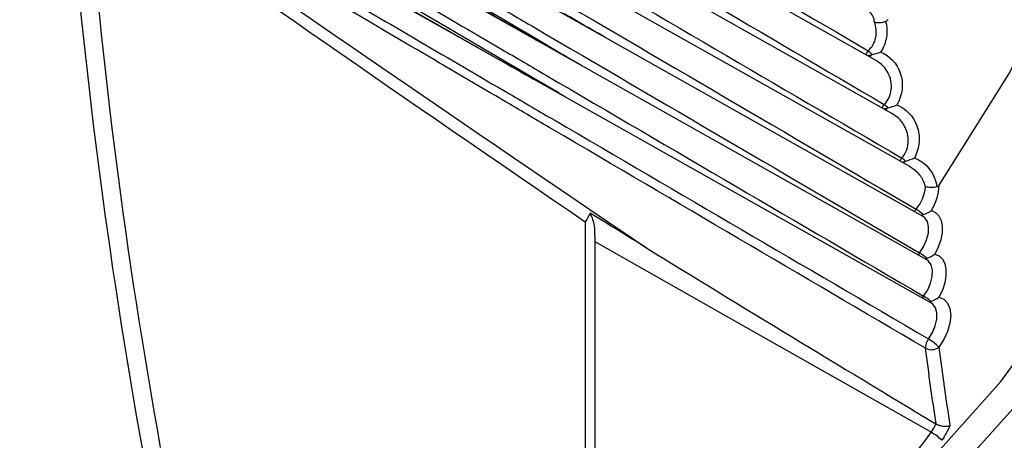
# Model space of a CAD drawing. Header units: millimetres. Extents: x 15231 to 16570, y 10019 to 11489.
# Tile 49 of 206: x 16242 to 16257, y 10220 to 10227. Entities that reach past the tile are written whole.
import ezdxf

# ---------------------------------------------------------------- set-up
doc = ezdxf.new("R2010")
doc.units = ezdxf.units.MM

msp = doc.modelspace()

# ---------------------------------------------------------------- linework, layer by layer
at = {"color": 7, "linetype": 'Continuous', "lineweight": 25}
for p, q in [((16254.999, 10226.152), (16242.327, 10233.288)), ((16255.253, 10225.327), (16242.371, 10232.581)), ((16255.531, 10224.501), (16242.433, 10231.877)), ((16255.735, 10223.729), (16242.512, 10231.176)), ((16255.794, 10223.053), (16242.609, 10230.478)), ((16255.864, 10222.384), (16242.724, 10229.783)), ((16250.497, 10216.403), (16250.497, 10223.647)), ((16250.65, 10216.195), (16250.65, 10223.43))]:
    msp.add_line(p, q, dxfattribs=at)
at = {"color": 7, "linetype": 'Continuous', "lineweight": 25, "flags": 128}
for points in [[(16255.734, 10241.759), (16257.262, 10241.816), (16258.654, 10241.521), (16259.875, 10240.882), (16260.893, 10239.916), (16261.681, 10238.648), (16262.217, 10237.111), (16262.489, 10235.346), (16262.489, 10233.398), (16262.217, 10231.319), (16261.681, 10229.162), (16260.893, 10226.985), (16259.875, 10224.844), (16258.654, 10222.796), (16257.262, 10220.893), (16255.734, 10219.185)], [(16255.447, 10219.495), (16256.944, 10221.167), (16258.309, 10223.031), (16259.505, 10225.038), (16260.502, 10227.136), (16261.273, 10229.269), (16261.799, 10231.381), (16262.066, 10233.418), (16262.066, 10235.327), (16261.799, 10237.056), (16261.273, 10238.562), (16260.502, 10239.804), (16259.505, 10240.75), (16258.7, 10241.217)], [(16255.986, 10224.214), (16257.081, 10225.961), (16257.954, 10227.816), (16258.569, 10229.701), (16258.898, 10231.534), (16258.928, 10233.237), (16258.658, 10234.738), (16258.098, 10235.972), (16257.274, 10236.888), (16256.22, 10237.446)], [(16250.45, 10226.062), (16250.441, 10226.068), (16250.231, 10226.189), (16250.219, 10226.196)], [(16255.865, 10223.818), (16255.93, 10223.789), (16255.981, 10223.738), (16256.016, 10223.666), (16256.033, 10223.577), (16256.031, 10223.475), (16256.01, 10223.366), (16255.972, 10223.253), (16255.918, 10223.143)], [(16255.681, 10223.162), (16255.744, 10223.259), (16255.791, 10223.364), (16255.818, 10223.469), (16255.822, 10223.566), (16255.804, 10223.648), (16255.764, 10223.708), (16255.735, 10223.729)], [(16255.704, 10223.747), (16255.72, 10223.751), (16255.739, 10223.757)], [(16255.86, 10220.38), (16255.751, 10220.442), (16252.872, 10222.074), (16250.65, 10223.334)], [(16255.744, 10222.491), (16255.807, 10222.589), (16255.853, 10222.694), (16255.878, 10222.799), (16255.881, 10222.895), (16255.861, 10222.976), (16255.82, 10223.034), (16255.794, 10223.053)], [(16255.763, 10223.071), (16255.773, 10223.073), (16255.792, 10223.079)], [(16255.792, 10223.079), (16255.781, 10223.071), (16255.772, 10223.066)], [(16255.918, 10223.143), (16255.984, 10223.116), (16256.037, 10223.066), (16256.073, 10222.996), (16256.091, 10222.908), (16256.091, 10222.807), (16256.072, 10222.698), (16256.035, 10222.586), (16255.982, 10222.475)], [(16255.982, 10222.475), (16256.058, 10222.445), (16256.115, 10222.384), (16256.151, 10222.298), (16256.164, 10222.192), (16256.151, 10222.071), (16256.115, 10221.943), (16256.058, 10221.817), (16255.982, 10221.699)], [(16255.819, 10221.828), (16255.88, 10221.926), (16255.925, 10222.032), (16255.949, 10222.136), (16255.95, 10222.232), (16255.929, 10222.311), (16255.887, 10222.368), (16255.864, 10222.384)], [(16255.833, 10222.402), (16255.838, 10222.403), (16255.857, 10222.41)], [(16255.857, 10222.41), (16255.845, 10222.401), (16255.84, 10222.398)]]:
    msp.add_lwpolyline(points, dxfattribs=at)
at = {"color": 7, "linetype": 'Continuous', "lineweight": 25}
for centre, radius, start, end in [((16254.787, 10226.746), 0.193, 358.4466, 56.1976), ((16255.082, 10226.13), 0.258, 139.7464, 155.0754), ((16254.451, 10225.751), 0.697, 44.4985, 51.5788), ((16254.835, 10226.562), 0.341, 276.4767, 286.9405), ((16254.841, 10226.291), 0.109, 307.4122, 329.5912), ((16255.331, 10225.299), 0.259, 140.2554, 153.8436), ((16255.073, 10225.737), 0.344, 279.3499, 288.2097), ((16254.748, 10224.933), 0.656, 47.0781, 54.0751), ((16255.088, 10225.464), 0.107, 309.5771, 329.5606), ((16255.605, 10224.468), 0.259, 140.758, 152.3066), ((16255.056, 10224.11), 0.627, 49.4824, 56.2622), ((16255.335, 10224.909), 0.346, 281.9772, 289.2475), ((16255.36, 10224.636), 0.104, 311.816, 329.1995), ((16255.114, 10224.259), 0.663, 320.7807, 353.902), ((16255.156, 10224.252), 0.83, 328.541, 357.3611), ((16255.83, 10223.678), 0.259, 141.275, 151.0476), ((16255.289, 10223.274), 0.66, 47.0134, 59.0742), ((16255.677, 10223.827), 0.0941, 293.497, 311.2924), ((16255.885, 10223.002), 0.259, 141.8654, 150.6041), ((16255.318, 10222.555), 0.708, 47.8866, 59.1382), ((16255.95, 10222.333), 0.26, 142.4534, 150.1349), ((16255.354, 10221.836), 0.763, 48.7624, 59.2021), ((16255.988, 10221.692), 0.217, 141.1603, 182.3682), ((16255.454, 10221.199), 0.727, 43.3872, 59.882), ((16255.863, 10221.869), 0.208, 243.5946, 304.8726), ((16292.702, 10226.241), 37.212, 187.0361, 188.8591), ((16292.766, 10226.238), 37.063, 187.0355, 188.9296), ((16243.306, 10229.312), 15.407, 312.8913, 324.5681), ((16255.423, 10219.627), 0.871, 46.1825, 59.8524)]:
    msp.add_arc(centre, radius, start, end, dxfattribs=at)
for centre, major_axis, ratio, start_param, end_param in [((18366.082, 9049.277), (2141.811, -1195.956), 0.014532, 3.281376, 3.309394), ((16297.265, 10204.118), (-39.034, 65.275), 0.587369, 0.86496, 0.999236), ((18367.471, 9050.107), (2143.22, -1195.163), 0.015113, 3.281823, 3.306903), ((16297.126, 10204.035), (-39.134, 65.449), 0.587343, 0.864984, 0.99926)]:
    msp.add_ellipse(centre, major_axis=major_axis, ratio=ratio, start_param=start_param, end_param=end_param, dxfattribs=at)
for points, knots in [([(16232.087, 10195.953), (16232.087, 10195.953), (16232.187, 10195.992), (16232.865, 10196.27), (16236.153, 10197.58), (16240.724, 10199.52), (16255.672, 10206.248), (16270.683, 10213.978), (16287.26, 10223.458), (16292.069, 10226.26), (16305.847, 10234.429), (16321.078, 10244.017), (16339.989, 10256.567), (16348.327, 10262.239), (16354.179, 10266.304), (16355.219, 10267.016), (16355.378, 10267.127)], [0.0831025, 0.0831025, 0.0831025, 0.0831025, 0.0831028, 0.085856, 0.101481, 0.1717935, 0.2030435, 0.4686685, 0.4999594, 0.5311685, 0.5624185, 0.7655435, 0.8124185, 0.898356, 0.913981, 0.916816, 0.916816, 0.916816, 0.916816]), ([(16239.761, 10200.373), (16247.544, 10204.061), (16263.107, 10211.437), (16286.495, 10223.898), (16309.857, 10237.399), (16330.905, 10250.436), (16344.106, 10259.409), (16349.572, 10263.124)], [0, 0, 0, 0, 0.212493, 0.424904, 0.637459, 0.84987, 1, 1, 1, 1]), ([(16242.29, 10233.679), (16243.553, 10232.939), (16244.816, 10232.199), (16246.078, 10231.459), (16247.007, 10230.915), (16247.935, 10230.371), (16248.863, 10229.827), (16249.095, 10229.691), (16249.327, 10229.555), (16249.559, 10229.419), (16251.335, 10228.379), (16253.11, 10227.338), (16254.884, 10226.297)], [0.0001965, 0.0001965, 0.0001965, 0.0001965, 0.00554402, 0.00554402, 0.00554402, 0.0094758, 0.0094758, 0.0094758, 0.01045875, 0.01045875, 0.01045875, 0.01797962, 0.01797962, 0.01797962, 0.01797962]), ([(16242.318, 10232.972), (16243.578, 10232.235), (16244.838, 10231.497), (16246.097, 10230.759), (16247.026, 10230.215), (16247.954, 10229.672), (16248.883, 10229.128), (16249.115, 10228.992), (16249.347, 10228.856), (16249.579, 10228.72), (16251.43, 10227.635), (16253.282, 10226.55), (16255.133, 10225.465)], [0.00019483, 0.00019483, 0.00019483, 0.00019483, 0.00552806, 0.00552806, 0.00552806, 0.00945984, 0.00945984, 0.00945984, 0.01044279, 0.01044279, 0.01044279, 0.01828497, 0.01828497, 0.01828497, 0.01828497]), ([(16242.365, 10232.268), (16243.619, 10231.534), (16244.873, 10230.8), (16246.127, 10230.066), (16247.056, 10229.522), (16247.985, 10228.978), (16248.913, 10228.435), (16249.145, 10228.299), (16249.377, 10228.163), (16249.609, 10228.027), (16251.541, 10226.895), (16253.473, 10225.763), (16255.404, 10224.632)], [0.00019324, 0.00019324, 0.00019324, 0.00019324, 0.00550215, 0.00550215, 0.00550215, 0.00943394, 0.00943394, 0.00943394, 0.01041688, 0.01041688, 0.01041688, 0.01859844, 0.01859844, 0.01859844, 0.01859844]), ([(16242.429, 10231.567), (16243.676, 10230.838), (16244.922, 10230.109), (16246.168, 10229.379), (16247.097, 10228.836), (16248.026, 10228.292), (16248.954, 10227.748), (16249.186, 10227.612), (16249.419, 10227.477), (16249.651, 10227.341), (16251.643, 10226.174), (16253.636, 10225.007), (16255.628, 10223.84)], [0.00019173, 0.00019173, 0.00019173, 0.00019173, 0.00546632, 0.00546632, 0.00546632, 0.0093981, 0.0093981, 0.0093981, 0.01038105, 0.01038105, 0.01038105, 0.01881841, 0.01881841, 0.01881841, 0.01881841]), ([(16262.932, 10231.278), (16262.748, 10230.416), (16262.389, 10228.73), (16261.455, 10226.19), (16260.291, 10223.756), (16258.879, 10221.456), (16257.275, 10219.351), (16255.516, 10217.51), (16253.656, 10215.969), (16251.751, 10214.808), (16250.104, 10214.075), (16249.143, 10213.91), (16248.79, 10213.85)], [0, 0, 0, 0, 0.108628, 0.212558, 0.316487, 0.420412, 0.524337, 0.628217, 0.732097, 0.835921, 0.939746, 1, 1, 1, 1]), ([(16242.512, 10230.869), (16243.748, 10230.146), (16244.984, 10229.423), (16246.22, 10228.7), (16247.149, 10228.156), (16248.077, 10227.613), (16249.006, 10227.069), (16249.238, 10226.933), (16249.471, 10226.798), (16249.703, 10226.662), (16251.696, 10225.495), (16253.688, 10224.329), (16255.681, 10223.162)], [0.0001903, 0.0001903, 0.0001903, 0.0001903, 0.00542057, 0.00542057, 0.00542057, 0.00935236, 0.00935236, 0.00935236, 0.01033531, 0.01033531, 0.01033531, 0.01877266, 0.01877266, 0.01877266, 0.01877266]), ([(16250.219, 10226.196), (16250.149, 10226.237), (16250.079, 10226.278), (16250.008, 10226.32), (16247.937, 10227.537), (16245.866, 10228.755), (16243.795, 10229.973), (16243.361, 10230.229), (16242.926, 10230.485), (16242.492, 10230.741)], [0.00518864, 0.00518864, 0.00518864, 0.00518864, 0.0054866, 0.0054866, 0.0054866, 0.01426515, 0.01426515, 0.01426515, 0.0161068, 0.0161068, 0.0161068, 0.0161068]), ([(16242.517, 10230.558), (16242.661, 10230.477), (16242.805, 10230.395), (16242.949, 10230.313), (16243.715, 10229.88), (16244.481, 10229.446), (16245.247, 10229.012), (16246.515, 10228.295), (16247.783, 10227.576), (16249.051, 10226.858), (16249.279, 10226.729), (16249.507, 10226.599), (16249.735, 10226.47), (16249.896, 10226.379), (16250.058, 10226.287), (16250.219, 10226.196)], [0.00020151, 0.00020151, 0.00020151, 0.00020151, 0.00081342, 0.00081342, 0.00081342, 0.00406711, 0.00406711, 0.00406711, 0.00945178, 0.00945178, 0.00945178, 0.01041984, 0.01041984, 0.01041984, 0.01110552, 0.01110552, 0.01110552, 0.01110552]), ([(16242.612, 10230.174), (16243.874, 10229.436), (16245.137, 10228.698), (16246.399, 10227.96), (16247.331, 10227.414), (16248.263, 10226.869), (16249.195, 10226.324), (16249.428, 10226.188), (16249.661, 10226.052), (16249.893, 10225.915), (16251.844, 10224.774), (16253.794, 10223.633), (16255.744, 10222.491)], [0.00018894, 0.00018894, 0.00018894, 0.00018894, 0.00552991, 0.00552991, 0.00552991, 0.00947419, 0.00947419, 0.00947419, 0.01046026, 0.01046026, 0.01046026, 0.01871706, 0.01871706, 0.01871706, 0.01871706]), ([(16250.19, 10225.579), (16250.151, 10225.602), (16250.112, 10225.625), (16250.073, 10225.648), (16248.001, 10226.865), (16245.93, 10228.083), (16243.858, 10229.301), (16243.437, 10229.549), (16243.017, 10229.797), (16242.596, 10230.044)], [0.00532148, 0.00532148, 0.00532148, 0.00532148, 0.0054866, 0.0054866, 0.0054866, 0.01426515, 0.01426515, 0.01426515, 0.01604907, 0.01604907, 0.01604907, 0.01604907]), ([(16242.626, 10229.864), (16242.77, 10229.782), (16242.914, 10229.7), (16243.058, 10229.619), (16243.825, 10229.185), (16244.592, 10228.75), (16245.359, 10228.316), (16246.618, 10227.602), (16247.878, 10226.888), (16249.137, 10226.174), (16249.323, 10226.069), (16249.508, 10225.964), (16249.694, 10225.858)], [0.00020213, 0.00020213, 0.00020213, 0.00020213, 0.00081446, 0.00081446, 0.00081446, 0.0040723, 0.0040723, 0.0040723, 0.00942245, 0.00942245, 0.00942245, 0.01021124, 0.01021124, 0.01021124, 0.01021124]), ([(16242.729, 10229.482), (16243.994, 10228.743), (16245.258, 10228.005), (16246.521, 10227.266), (16247.455, 10226.72), (16248.388, 10226.174), (16249.321, 10225.629), (16249.555, 10225.492), (16249.788, 10225.356), (16250.021, 10225.219), (16251.954, 10224.089), (16253.887, 10222.958), (16255.819, 10221.828)], [0.00018766, 0.00018766, 0.00018766, 0.00018766, 0.00553472, 0.00553472, 0.00553472, 0.00948433, 0.00948433, 0.00948433, 0.01047173, 0.01047173, 0.01047173, 0.01865163, 0.01865163, 0.01865163, 0.01865163]), ([(16255.771, 10221.683), (16253.841, 10222.816), (16251.91, 10223.949), (16249.98, 10225.083), (16249.747, 10225.22), (16249.514, 10225.357), (16249.281, 10225.494), (16248.348, 10226.041), (16247.416, 10226.589), (16246.484, 10227.137), (16245.229, 10227.874), (16243.973, 10228.613), (16242.717, 10229.351)], [0.00015001, 0.00015001, 0.00015001, 0.00015001, 0.00832995, 0.00832995, 0.00832995, 0.00931736, 0.00931736, 0.00931736, 0.013267, 0.013267, 0.013267, 0.01858717, 0.01858717, 0.01858717, 0.01858717]), ([(16250.799, 10226.509), (16250.661, 10226.588), (16250.454, 10226.708), (16250.243, 10226.829), (16250.169, 10226.872), (16250.165, 10226.874)], [0, 0, 0, 0, 0.650041, 0.980685, 1, 1, 1, 1]), ([(16254.884, 10226.297), (16254.945, 10226.352), (16254.986, 10226.427), (16255.018, 10226.587), (16255.009, 10226.668), (16254.98, 10226.741)], [0, 0, 0, 0, 0.5, 0.5, 1, 1, 1, 1]), ([(16255.155, 10226.751), (16255.14, 10226.745), (16255.124, 10226.74), (16255.108, 10226.736), (16255.092, 10226.733), (16255.075, 10226.731), (16255.059, 10226.73), (16255.043, 10226.729), (16255.027, 10226.73), (16255.012, 10226.732), (16255.002, 10226.734), (16254.991, 10226.737), (16254.982, 10226.74), (16254.981, 10226.74), (16254.981, 10226.741), (16254.98, 10226.741)], [0, 0, 0, 0, 0.0000499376, 0.0000499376, 0.0000499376, 0.0000998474, 0.0000998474, 0.0000998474, 0.0001502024, 0.0001502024, 0.0001502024, 0.0001878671, 0.0001878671, 0.0001878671, 0.0001916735, 0.0001916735, 0.0001916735, 0.0001916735]), ([(16255.155, 10226.751), (16255.176, 10226.675), (16255.181, 10226.593), (16255.155, 10226.429), (16255.124, 10226.348), (16255.077, 10226.278)], [0, 0, 0, 0, 0.5, 0.5, 1, 1, 1, 1]), ([(16255.187, 10226.783), (16255.184, 10226.777), (16255.18, 10226.771), (16255.175, 10226.766), (16255.171, 10226.761), (16255.166, 10226.757), (16255.161, 10226.754), (16255.159, 10226.753), (16255.157, 10226.752), (16255.155, 10226.751)], [0, 0, 0, 0, 0.00002170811, 0.00002170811, 0.00002170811, 0.00004025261, 0.00004025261, 0.00004025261, 0.00004682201, 0.00004682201, 0.00004682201, 0.00004682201]), ([(16255.077, 10226.278), (16255.217, 10226.221), (16255.331, 10226.102), (16255.408, 10225.873), (16255.418, 10225.788), (16255.4, 10225.617), (16255.372, 10225.532), (16255.327, 10225.458)], [0, 0, 0, 0, 0.5, 0.5, 0.75, 0.75, 1, 1, 1, 1]), ([(16255.133, 10225.465), (16255.133, 10225.465), (16255.164, 10225.497), (16255.215, 10225.571), (16255.246, 10225.687), (16255.246, 10225.812), (16255.208, 10225.941), (16255.123, 10226.068), (16255.04, 10226.123), (16254.998, 10226.151)], [0, 0, 0, 0, 0.003188, 0.160773, 0.314434, 0.427674, 0.6153, 0.806085, 1, 1, 1, 1]), ([(16255.327, 10225.458), (16255.469, 10225.403), (16255.584, 10225.285), (16255.667, 10225.055), (16255.679, 10224.971), (16255.667, 10224.799), (16255.643, 10224.713), (16255.602, 10224.636)], [0, 0, 0, 0, 0.5, 0.5, 0.75, 0.75, 1, 1, 1, 1]), ([(16255.404, 10224.632), (16255.408, 10224.636), (16255.442, 10224.674), (16255.491, 10224.763), (16255.514, 10224.907), (16255.494, 10225.028), (16255.443, 10225.148), (16255.369, 10225.252), (16255.286, 10225.302), (16255.251, 10225.323)], [0, 0, 0, 0, 0.022306, 0.183074, 0.356156, 0.532588, 0.626608, 0.842169, 1, 1, 1, 1]), ([(16255.773, 10224.189), (16255.766, 10224.213), (16255.74, 10224.293), (16255.663, 10224.41), (16255.573, 10224.47), (16255.53, 10224.499)], [0, 0, 0, 0, 0.18438, 0.609382, 1, 1, 1, 1]), ([(16255.952, 10224.187), (16255.938, 10224.183), (16255.922, 10224.18), (16255.905, 10224.178), (16255.889, 10224.176), (16255.872, 10224.175), (16255.856, 10224.175), (16255.839, 10224.176), (16255.823, 10224.177), (16255.808, 10224.18), (16255.797, 10224.182), (16255.786, 10224.185), (16255.776, 10224.188), (16255.775, 10224.188), (16255.774, 10224.188), (16255.773, 10224.189)], [0, 0, 0, 0, 0.0000499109, 0.0000499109, 0.0000499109, 0.0000997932, 0.0000997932, 0.0000997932, 0.0001501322, 0.0001501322, 0.0001501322, 0.0001892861, 0.0001892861, 0.0001892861, 0.0001930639, 0.0001930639, 0.0001930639, 0.0001930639]), ([(16255.952, 10224.187), (16255.959, 10224.189), (16255.965, 10224.192), (16255.97, 10224.197), (16255.975, 10224.201), (16255.98, 10224.206), (16255.984, 10224.211), (16255.985, 10224.212), (16255.985, 10224.213), (16255.986, 10224.214)], [0, 0, 0, 0, 0.00002126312, 0.00002126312, 0.00002126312, 0.00004216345, 0.00004216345, 0.00004216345, 0.00004476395, 0.00004476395, 0.00004476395, 0.00004476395]), ([(16251.451, 10223.237), (16251.299, 10223.331), (16251.147, 10223.425), (16250.995, 10223.519), (16250.854, 10223.605), (16250.713, 10223.692), (16250.572, 10223.778)], [0, 0, 0, 0, 0.000641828, 0.000641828, 0.000641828, 0.0012342, 0.0012342, 0.0012342, 0.0012342]), ([(16250.572, 10223.778), (16250.598, 10223.712), (16250.643, 10223.597), (16250.641, 10223.48), (16250.64, 10223.43)], [0, 0, 0, 0, 0.570493, 1, 1, 1, 1]), ([(16255.937, 10220.509), (16255.948, 10220.503), (16255.962, 10220.497), (16255.976, 10220.492), (16255.99, 10220.487), (16256.006, 10220.483), (16256.022, 10220.48), (16256.038, 10220.477), (16256.054, 10220.475), (16256.07, 10220.475), (16256.087, 10220.474), (16256.104, 10220.475), (16256.119, 10220.477), (16256.13, 10220.479), (16256.141, 10220.481), (16256.15, 10220.485), (16256.151, 10220.485), (16256.152, 10220.485), (16256.152, 10220.485)], [0, 0, 0, 0, 0.0000475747, 0.0000475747, 0.0000475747, 0.0000950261, 0.0000950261, 0.0000950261, 0.0001443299, 0.0001443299, 0.0001443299, 0.0001974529, 0.0001974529, 0.0001974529, 0.0002373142, 0.0002373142, 0.0002373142, 0.0002403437, 0.0002403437, 0.0002403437, 0.0002403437])]:
    msp.add_open_spline(points, degree=3, knots=knots, dxfattribs=at)
for points in [[(16254.949, 10226.24), (16254.993, 10226.25), (16255.037, 10226.263), (16255.077, 10226.278)], [(16254.934, 10226.236), (16254.939, 10226.237), (16254.944, 10226.238), (16254.949, 10226.24)], [(16255.18, 10225.41), (16255.185, 10225.411), (16255.19, 10225.413), (16255.195, 10225.414)], [(16255.195, 10225.414), (16255.241, 10225.426), (16255.286, 10225.441), (16255.327, 10225.458)], [(16255.449, 10224.582), (16255.454, 10224.584), (16255.459, 10224.585), (16255.464, 10224.587)], [(16255.464, 10224.587), (16255.512, 10224.601), (16255.559, 10224.617), (16255.602, 10224.636)], [(16255.602, 10224.636), (16255.78, 10224.57), (16255.92, 10224.399), (16255.952, 10224.187)], [(16255.739, 10223.757), (16255.784, 10223.774), (16255.828, 10223.794), (16255.865, 10223.818)], [(16250.572, 10223.778), (16250.551, 10223.736), (16250.526, 10223.693), (16250.497, 10223.647)], [(16251.451, 10223.237), (16252.947, 10222.314), (16254.441, 10221.41), (16255.935, 10220.51)], [(16255.792, 10223.079), (16255.838, 10223.098), (16255.882, 10223.118), (16255.918, 10223.143)], [(16255.857, 10222.41), (16255.902, 10222.429), (16255.946, 10222.45), (16255.982, 10222.475)], [(16255.86, 10220.38), (16255.889, 10220.421), (16255.915, 10220.464), (16255.937, 10220.509)], [(16255.937, 10220.509), (16255.936, 10220.51), (16255.935, 10220.51), (16255.935, 10220.51)], [(16256.152, 10220.485), (16256.12, 10220.404), (16256.077, 10220.327), (16256.026, 10220.256)]]:
    msp.add_open_spline(points, degree=3, dxfattribs=at)

doc.saveas('drawing.dxf')
